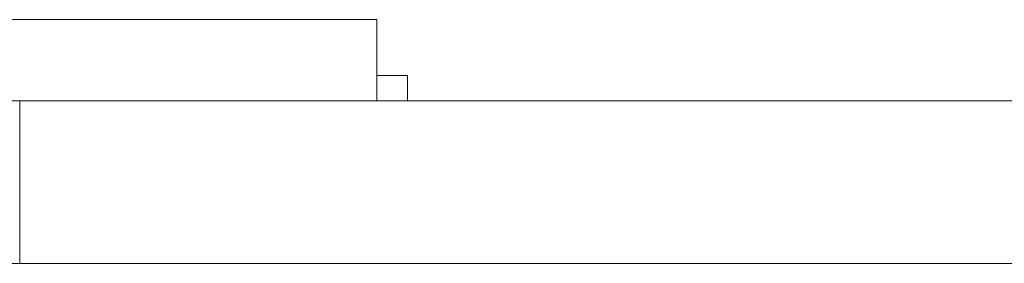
# Model space of a CAD drawing. Header units: inches. Extents: x -36 to 647, y 177 to 609.
# Tile 115 of 256: x 282.18 to 291.86, y 456.47 to 458.87. Entities that reach past the tile are written whole.
import ezdxf

# ---------------------------------------------------------------- set-up
doc = ezdxf.new("R2010")
doc.units = ezdxf.units.IN
doc.header["$MEASUREMENT"] = 0
doc.layers.add('1', color=7, linetype='Continuous')

# ---------------------------------------------------------------- blocks, each defined once
blk = doc.blocks.new('block 2145')
at = {"layer": '1', "color": 155, "lineweight": 18, "true_color": 0x4c7299}
blk.add_lwpolyline([(402.4054, 458.0689), (282.1797, 458.0689)], dxfattribs=at)
blk = doc.blocks.new('block 2148')
at = {"layer": '1', "color": 18, "lineweight": 13, "true_color": 0x4c0000}
blk.add_lwpolyline([(282.1797, 458.0689), (277.6797, 458.0689)], dxfattribs=at)
blk = doc.blocks.new('block 2167')
at = {"layer": '1', "color": 155, "lineweight": 18, "true_color": 0x4c7299}
blk.add_lwpolyline([(280.6927, 458.8689), (285.6927, 458.8689)], dxfattribs=at)
blk = doc.blocks.new('block 2190')
at = {"layer": '1', "color": 155, "lineweight": 18, "true_color": 0x4c7299}
blk.add_lwpolyline([(285.9927, 458.3189), (285.6927, 458.3189)], dxfattribs=at)
blk = doc.blocks.new('block 2263')
at = {"layer": '1', "color": 155, "lineweight": 18, "true_color": 0x4c7299}
blk.add_lwpolyline([(282.1797, 458.0689), (277.6797, 458.0689)], dxfattribs=at)
blk = doc.blocks.new('block 2450')
at = {"layer": '1', "color": 155, "lineweight": 18, "true_color": 0x4c7299}
blk.add_lwpolyline([(285.6927, 458.8689), (285.6927, 458.0689)], dxfattribs=at)
blk = doc.blocks.new('block 2451')
at = {"layer": '1', "color": 155, "lineweight": 18, "true_color": 0x4c7299}
blk.add_lwpolyline([(285.9927, 458.3189), (285.9927, 458.0689)], dxfattribs=at)
blk = doc.blocks.new('block 2576')
at = {"layer": '1', "color": 155, "lineweight": 18, "true_color": 0x4c7299}
blk.add_lwpolyline([(282.1797, 456.4689), (282.1797, 458.0689)], dxfattribs=at)
blk = doc.blocks.new('block 2577')
at = {"layer": '1', "color": 155, "lineweight": 18, "true_color": 0x4c7299}
blk.add_lwpolyline([(402.4054, 456.4689), (282.1797, 456.4689)], dxfattribs=at)
blk = doc.blocks.new('block 2585')
at = {"layer": '1', "color": 155, "lineweight": 18, "true_color": 0x4c7299}
blk.add_lwpolyline([(282.1797, 456.4689), (277.6797, 456.4689)], dxfattribs=at)
blk = doc.blocks.new('block 2731')
at = {"layer": '1', "color": 18, "lineweight": 13, "true_color": 0x4c0000}
blk.add_lwpolyline([(285.7741, 458.0689), (282.7138, 458.0689)], dxfattribs=at)
blk = doc.blocks.new('block 2742')
at = {"layer": '1', "color": 18, "lineweight": 13, "true_color": 0x4c0000}
blk.add_lwpolyline([(402.4054, 458.0689), (282.1797, 458.0689)], dxfattribs=at)
blk = doc.blocks.new('block 2769')
at = {"layer": '1', "color": 18, "lineweight": 13, "true_color": 0x4c0000}
blk.add_lwpolyline([(402.4054, 458.0689), (282.1797, 458.0689)], dxfattribs=at)
blk = doc.blocks.new('block 2771')
at = {"layer": '1', "color": 18, "lineweight": 13, "true_color": 0x4c0000}
blk.add_lwpolyline([(285.7741, 458.0689), (282.7138, 458.0689)], dxfattribs=at)
blk = doc.blocks.new('block 2772')
at = {"layer": '1', "color": 18, "lineweight": 13, "true_color": 0x4c0000}
blk.add_lwpolyline([(282.1797, 458.0689), (277.6797, 458.0689)], dxfattribs=at)
blk = doc.blocks.new('block 2903')
at = {"layer": '1', "color": 18, "lineweight": 13, "true_color": 0x4c0000}
blk.add_lwpolyline([(291.3809, 458.0689), (291.7809, 458.0689)], dxfattribs=at)
blk = doc.blocks.new('block 2927')
at = {"layer": '1', "color": 18, "lineweight": 13, "true_color": 0x4c0000}
blk.add_lwpolyline([(291.3809, 458.0689), (291.7809, 458.0689)], dxfattribs=at)
blk = doc.blocks.new('block 2928')
at = {"layer": '1', "color": 18, "lineweight": 13, "true_color": 0x4c0000}
blk.add_lwpolyline([(285.7741, 458.0689), (282.7138, 458.0689)], dxfattribs=at)
blk = doc.blocks.new('block 2929')
at = {"layer": '1', "color": 18, "lineweight": 13, "true_color": 0x4c0000}
blk.add_lwpolyline([(285.7741, 458.0689), (282.7138, 458.0689)], dxfattribs=at)
blk = doc.blocks.new('block 2944')
at = {"layer": '1', "color": 18, "lineweight": 13, "true_color": 0x4c0000}
blk.add_lwpolyline([(282.1797, 458.0689), (391.0667, 458.0689)], dxfattribs=at)
blk = doc.blocks.new('block 2947')
at = {"layer": '1', "color": 18, "lineweight": 13, "true_color": 0x4c0000}
blk.add_lwpolyline([(282.1797, 458.0689), (391.0667, 458.0689)], dxfattribs=at)
blk = doc.blocks.new('block 7542')
at = {"layer": '1', "color": 18, "lineweight": 13, "true_color": 0x4c0000}
blk.add_open_spline([(277.6797, 458.0689), (277.6797, 458.0689), (202.8704, 458.0689), (202.8704, 458.0689), (202.8704, 458.0689), (165.4658, 458.0689), (165.4658, 458.0689), (165.4658, 458.0689), (160.7902, 458.0689), (160.7902, 458.0689), (160.7902, 458.0689), (158.4524, 458.0689), (158.4524, 458.0689), (158.4524, 458.0689), (157.2662, 458.0689), (157.2662, 458.0689), (157.2662, 458.0689), (153.2884, 458.0689), (153.2884, 458.0689), (153.2884, 458.0689), (152.2514, 458.0689), (152.2514, 458.0689), (152.2514, 458.0689), (149.9136, 458.0689), (149.9136, 458.0689), (149.9136, 458.0689), (131.2113, 458.0689), (131.2113, 458.0689), (131.2113, 458.0689), (56.402, 458.0689), (56.402, 458.0689), (56.402, 458.0689), (37.6997, 458.0689), (37.6997, 458.0689), (37.6997, 458.0689), (28.3485, 458.0689), (28.3485, 458.0689), (28.3485, 458.0689), (23.673, 458.0689), (23.673, 458.0689), (23.673, 458.0689), (21.3896, 458.0689), (21.3896, 458.0689), (21.3896, 458.0689), (20.5239, 458.0689), (20.5239, 458.0689), (20.5239, 458.0689), (5.6337, 458.0689), (5.6337, 458.0689), (5.6337, 458.0689), (4.2572, 458.0689), (4.2572, 458.0689), (4.2572, 458.0689), (1.9195, 458.0689), (1.9195, 458.0689), (1.9195, 458.0689), (-2.7561, 458.0689), (-2.7561, 458.0689), (-2.7561, 458.0689), (-12.1073, 458.0689), (-12.1073, 458.0689), (-12.1073, 458.0689), (-14.3267, 458.0689), (-14.3267, 458.0689), (-14.3267, 458.0689), (-13.5047, 458.0689), (-13.5047, 458.0689), (-13.5047, 458.0689), (-11.167, 458.0689), (-11.167, 458.0689), (-11.167, 458.0689), (-6.4914, 458.0689), (-6.4914, 458.0689), (-6.4914, 458.0689), (2.8598, 458.0689), (2.8598, 458.0689), (2.8598, 458.0689), (9.9828, 458.0689), (9.9828, 458.0689), (9.9828, 458.0689), (11.3987, 458.0689), (11.3987, 458.0689), (11.3987, 458.0689), (13.7365, 458.0689), (13.7365, 458.0689), (13.7365, 458.0689), (18.4121, 458.0689), (18.4121, 458.0689), (18.4121, 458.0689), (37.1144, 458.0689), (37.1144, 458.0689), (37.1144, 458.0689), (111.9237, 458.0689), (111.9237, 458.0689), (111.9237, 458.0689), (130.626, 458.0689), (130.626, 458.0689), (130.626, 458.0689), (139.9772, 458.0689), (139.9772, 458.0689), (139.9772, 458.0689), (143.0499, 458.0689), (143.0499, 458.0689), (143.0499, 458.0689), (145.3437, 458.0689), (145.3437, 458.0689), (145.3437, 458.0689), (146.1784, 458.0689), (146.1784, 458.0689), (146.1784, 458.0689), (183.583, 458.0689), (183.583, 458.0689), (183.583, 458.0689), (258.3923, 458.0689), (258.3923, 458.0689), (258.3923, 458.0689), (289.4917, 458.0689), (289.4917, 458.0689), (289.4917, 458.0689), (326.8964, 458.0689), (326.8964, 458.0689), (326.8964, 458.0689), (364.301, 458.0689), (364.301, 458.0689), (364.301, 458.0689), (383.0033, 458.0689), (383.0033, 458.0689), (383.0033, 458.0689), (387.6789, 458.0689), (387.6789, 458.0689), (387.6789, 458.0689), (390.0167, 458.0689), (390.0167, 458.0689), (390.0167, 458.0689), (391.2325, 458.0689), (391.2325, 458.0689), (391.2325, 458.0689), (395.2018, 458.0689), (395.2018, 458.0689), (395.2018, 458.0689), (396.2149, 458.0689), (396.2149, 458.0689), (396.2149, 458.0689), (398.5527, 458.0689), (398.5527, 458.0689), (398.5527, 458.0689), (473.3619, 458.0689), (473.3619, 458.0689), (473.3619, 458.0689), (510.7666, 458.0689), (510.7666, 458.0689), (510.7666, 458.0689), (520.1177, 458.0689), (520.1177, 458.0689), (520.1177, 458.0689), (524.7933, 458.0689), (524.7933, 458.0689), (524.7933, 458.0689), (527.1311, 458.0689), (527.1311, 458.0689), (527.1311, 458.0689), (527.9528, 458.0689), (527.9528, 458.0689), (527.9528, 458.0689), (535.6701, 458.0689), (535.6701, 458.0689), (535.6701, 458.0689), (545.0212, 458.0689), (545.0212, 458.0689), (545.0212, 458.0689), (545.6185, 458.0689), (545.6185, 458.0689), (545.6185, 458.0689), (536.2673, 458.0689), (536.2673, 458.0689), (536.2673, 458.0689), (531.6311, 458.0689), (531.6311, 458.0689), (531.6311, 458.0689), (530.7777, 458.0689), (530.7777, 458.0689), (530.7777, 458.0689), (528.4683, 458.0689), (528.4683, 458.0689), (528.4683, 458.0689), (525.3906, 458.0689), (525.3906, 458.0689), (525.3906, 458.0689), (520.715, 458.0689), (520.715, 458.0689), (520.715, 458.0689), (519.7844, 458.0689), (519.7844, 458.0689), (519.7844, 458.0689), (517.5884, 458.0689), (517.5884, 458.0689), (517.5884, 458.0689), (514.5138, 458.0689), (514.5138, 458.0689), (514.5138, 458.0689), (495.8115, 458.0689), (495.8115, 458.0689), (495.8115, 458.0689), (421.0023, 458.0689), (421.0023, 458.0689), (421.0023, 458.0689), (411.6511, 458.0689), (411.6511, 458.0689), (411.6511, 458.0689), (406.9755, 458.0689), (406.9755, 458.0689), (406.9755, 458.0689), (406.1388, 458.0689), (406.1388, 458.0689), (406.1388, 458.0689), (403.8462, 458.0689), (403.8462, 458.0689), (403.8462, 458.0689), (400.7729, 458.0689), (400.7729, 458.0689), (400.7729, 458.0689), (396.0974, 458.0689), (396.0974, 458.0689), (396.0974, 458.0689), (386.7462, 458.0689), (386.7462, 458.0689), (386.7462, 458.0689), (349.3416, 458.0689), (349.3416, 458.0689), (349.3416, 458.0689), (311.9369, 458.0689), (311.9369, 458.0689), (311.9369, 458.0689), (293.2346, 458.0689), (293.2346, 458.0689), (293.2346, 458.0689), (283.8835, 458.0689), (283.8835, 458.0689), (283.8835, 458.0689), (280.8066, 458.0689), (280.8066, 458.0689), (280.8066, 458.0689), (278.5024, 458.0689), (278.5024, 458.0689), (278.5024, 458.0689), (277.6797, 458.0689), (277.6797, 458.0689)], degree=3, knots=[0, 0, 0, 0, 1, 1, 1, 2, 2, 2, 3, 3, 3, 4, 4, 4, 5, 5, 5, 6, 6, 6, 7, 7, 7, 8, 8, 8, 9, 9, 9, 10, 10, 10, 11, 11, 11, 12, 12, 12, 13, 13, 13, 14, 14, 14, 15, 15, 15, 16, 16, 16, 17, 17, 17, 18, 18, 18, 19, 19, 19, 20, 20, 20, 21, 21, 21, 22, 22, 22, 23, 23, 23, 24, 24, 24, 25, 25, 25, 26, 26, 26, 27, 27, 27, 28, 28, 28, 29, 29, 29, 30, 30, 30, 31, 31, 31, 32, 32, 32, 33, 33, 33, 34, 34, 34, 35, 35, 35, 36, 36, 36, 37, 37, 37, 38, 38, 38, 39, 39, 39, 40, 40, 40, 41, 41, 41, 42, 42, 42, 43, 43, 43, 44, 44, 44, 45, 45, 45, 46, 46, 46, 47, 47, 47, 48, 48, 48, 49, 49, 49, 50, 50, 50, 51, 51, 51, 52, 52, 52, 53, 53, 53, 54, 54, 54, 55, 55, 55, 56, 56, 56, 57, 57, 57, 58, 58, 58, 59, 59, 59, 60, 60, 60, 61, 61, 61, 62, 62, 62, 63, 63, 63, 64, 64, 64, 65, 65, 65, 66, 66, 66, 67, 67, 67, 68, 68, 68, 69, 69, 69, 70, 70, 70, 71, 71, 71, 72, 72, 72, 73, 73, 73, 74, 74, 74, 75, 75, 75, 76, 76, 76, 77, 77, 77, 78, 78, 78, 79, 79, 79, 80, 80, 80, 81, 81, 81, 82, 82, 82, 82], dxfattribs=at)
blk = doc.blocks.new('block 7585')
at = {"layer": '1', "color": 18, "lineweight": 13, "true_color": 0x4c0000}
blk.add_open_spline([(286.0741, 458.0689), (285.8973, 458.0689), (285.7206, 458.0689), (285.5439, 458.0689), (285.5081, 458.0689), (285.4724, 458.0689), (285.4367, 458.0689), (284.529, 458.0689), (283.6214, 458.0689), (282.7138, 458.0689), (282.6172, 458.0689), (282.5206, 458.0689), (282.4241, 458.0689), (282.5206, 458.0689), (282.6172, 458.0689), (282.7138, 458.0689), (283.6214, 458.0689), (284.529, 458.0689), (285.4367, 458.0689), (285.4724, 458.0689), (285.5081, 458.0689), (285.5439, 458.0689), (285.7206, 458.0689), (285.8973, 458.0689), (286.0741, 458.0689), (285.8741, 458.0689), (285.6741, 458.0689), (285.4741, 458.0689), (285.6741, 458.0689), (285.8741, 458.0689), (286.0741, 458.0689)], degree=3, knots=[0, 0, 0, 0, 1, 1, 1, 2, 2, 2, 3, 3, 3, 4, 4, 4, 5, 5, 5, 6, 6, 6, 7, 7, 7, 8, 8, 8, 9, 9, 9, 10, 10, 10, 10], dxfattribs=at)
blk = doc.blocks.new('block 7704')
at = {"layer": '1', "color": 18, "lineweight": 13, "true_color": 0x4c0000}
blk.add_open_spline([(286.0741, 458.0689), (285.8973, 458.0689), (285.7206, 458.0689), (285.5439, 458.0689), (285.5081, 458.0689), (285.4724, 458.0689), (285.4367, 458.0689), (284.529, 458.0689), (283.6214, 458.0689), (282.7138, 458.0689), (282.6172, 458.0689), (282.5206, 458.0689), (282.4241, 458.0689), (282.5206, 458.0689), (282.6172, 458.0689), (282.7138, 458.0689), (283.6214, 458.0689), (284.529, 458.0689), (285.4367, 458.0689), (285.4724, 458.0689), (285.5081, 458.0689), (285.5439, 458.0689), (285.7206, 458.0689), (285.8973, 458.0689), (286.0741, 458.0689), (285.8741, 458.0689), (285.6741, 458.0689), (285.4741, 458.0689), (285.6741, 458.0689), (285.8741, 458.0689), (286.0741, 458.0689)], degree=3, knots=[0, 0, 0, 0, 1, 1, 1, 2, 2, 2, 3, 3, 3, 4, 4, 4, 5, 5, 5, 6, 6, 6, 7, 7, 7, 8, 8, 8, 9, 9, 9, 10, 10, 10, 10], dxfattribs=at)
blk = doc.blocks.new('block 7720')
at = {"layer": '1', "color": 18, "lineweight": 13, "true_color": 0x4c0000}
blk.add_open_spline([(286.0741, 458.0689), (285.8973, 458.0689), (285.7206, 458.0689), (285.5439, 458.0689), (285.5081, 458.0689), (285.4724, 458.0689), (285.4367, 458.0689), (284.529, 458.0689), (283.6214, 458.0689), (282.7138, 458.0689), (282.6172, 458.0689), (282.5206, 458.0689), (282.4241, 458.0689), (282.5206, 458.0689), (282.6172, 458.0689), (282.7138, 458.0689), (283.6214, 458.0689), (284.529, 458.0689), (285.4367, 458.0689), (285.4724, 458.0689), (285.5081, 458.0689), (285.5439, 458.0689), (285.7206, 458.0689), (285.8973, 458.0689), (286.0741, 458.0689), (285.8741, 458.0689), (285.6741, 458.0689), (285.4741, 458.0689), (285.6741, 458.0689), (285.8741, 458.0689), (286.0741, 458.0689)], degree=3, knots=[0, 0, 0, 0, 1, 1, 1, 2, 2, 2, 3, 3, 3, 4, 4, 4, 5, 5, 5, 6, 6, 6, 7, 7, 7, 8, 8, 8, 9, 9, 9, 10, 10, 10, 10], dxfattribs=at)
blk = doc.blocks.new('block 7850')
at = {"layer": '1', "color": 18, "lineweight": 13, "true_color": 0x4c0000}
blk.add_open_spline([(286.0741, 458.0689), (285.8973, 458.0689), (285.7206, 458.0689), (285.5439, 458.0689), (285.5081, 458.0689), (285.4724, 458.0689), (285.4367, 458.0689), (284.529, 458.0689), (283.6214, 458.0689), (282.7138, 458.0689), (282.6172, 458.0689), (282.5206, 458.0689), (282.4241, 458.0689), (282.5206, 458.0689), (282.6172, 458.0689), (282.7138, 458.0689), (283.6214, 458.0689), (284.529, 458.0689), (285.4367, 458.0689), (285.4724, 458.0689), (285.5081, 458.0689), (285.5439, 458.0689), (285.7206, 458.0689), (285.8973, 458.0689), (286.0741, 458.0689), (285.8741, 458.0689), (285.6741, 458.0689), (285.4741, 458.0689), (285.6741, 458.0689), (285.8741, 458.0689), (286.0741, 458.0689)], degree=3, knots=[0, 0, 0, 0, 1, 1, 1, 2, 2, 2, 3, 3, 3, 4, 4, 4, 5, 5, 5, 6, 6, 6, 7, 7, 7, 8, 8, 8, 9, 9, 9, 10, 10, 10, 10], dxfattribs=at)
blk = doc.blocks.new('block 7926')
at = {"layer": '1', "color": 18, "lineweight": 13, "true_color": 0x4c0000}
blk.add_open_spline([(277.6797, 458.0689), (277.6797, 458.0689), (202.8704, 458.0689), (202.8704, 458.0689), (202.8704, 458.0689), (165.4658, 458.0689), (165.4658, 458.0689), (165.4658, 458.0689), (160.7902, 458.0689), (160.7902, 458.0689), (160.7902, 458.0689), (158.4524, 458.0689), (158.4524, 458.0689), (158.4524, 458.0689), (157.2662, 458.0689), (157.2662, 458.0689), (157.2662, 458.0689), (153.2884, 458.0689), (153.2884, 458.0689), (153.2884, 458.0689), (152.2514, 458.0689), (152.2514, 458.0689), (152.2514, 458.0689), (149.9136, 458.0689), (149.9136, 458.0689), (149.9136, 458.0689), (131.2113, 458.0689), (131.2113, 458.0689), (131.2113, 458.0689), (56.402, 458.0689), (56.402, 458.0689), (56.402, 458.0689), (37.6997, 458.0689), (37.6997, 458.0689), (37.6997, 458.0689), (28.3485, 458.0689), (28.3485, 458.0689), (28.3485, 458.0689), (23.673, 458.0689), (23.673, 458.0689), (23.673, 458.0689), (21.3896, 458.0689), (21.3896, 458.0689), (21.3896, 458.0689), (20.5239, 458.0689), (20.5239, 458.0689), (20.5239, 458.0689), (5.6337, 458.0689), (5.6337, 458.0689), (5.6337, 458.0689), (4.2572, 458.0689), (4.2572, 458.0689), (4.2572, 458.0689), (1.9195, 458.0689), (1.9195, 458.0689), (1.9195, 458.0689), (-2.7561, 458.0689), (-2.7561, 458.0689), (-2.7561, 458.0689), (-12.1073, 458.0689), (-12.1073, 458.0689), (-12.1073, 458.0689), (-14.3267, 458.0689), (-14.3267, 458.0689), (-14.3267, 458.0689), (-13.5047, 458.0689), (-13.5047, 458.0689), (-13.5047, 458.0689), (-11.167, 458.0689), (-11.167, 458.0689), (-11.167, 458.0689), (-6.4914, 458.0689), (-6.4914, 458.0689), (-6.4914, 458.0689), (2.8598, 458.0689), (2.8598, 458.0689), (2.8598, 458.0689), (9.9828, 458.0689), (9.9828, 458.0689), (9.9828, 458.0689), (11.3987, 458.0689), (11.3987, 458.0689), (11.3987, 458.0689), (13.7365, 458.0689), (13.7365, 458.0689), (13.7365, 458.0689), (18.4121, 458.0689), (18.4121, 458.0689), (18.4121, 458.0689), (37.1144, 458.0689), (37.1144, 458.0689), (37.1144, 458.0689), (111.9237, 458.0689), (111.9237, 458.0689), (111.9237, 458.0689), (130.626, 458.0689), (130.626, 458.0689), (130.626, 458.0689), (139.9772, 458.0689), (139.9772, 458.0689), (139.9772, 458.0689), (143.0499, 458.0689), (143.0499, 458.0689), (143.0499, 458.0689), (145.3437, 458.0689), (145.3437, 458.0689), (145.3437, 458.0689), (146.1784, 458.0689), (146.1784, 458.0689), (146.1784, 458.0689), (183.583, 458.0689), (183.583, 458.0689), (183.583, 458.0689), (258.3923, 458.0689), (258.3923, 458.0689), (258.3923, 458.0689), (289.4917, 458.0689), (289.4917, 458.0689), (289.4917, 458.0689), (326.8964, 458.0689), (326.8964, 458.0689), (326.8964, 458.0689), (364.301, 458.0689), (364.301, 458.0689), (364.301, 458.0689), (383.0033, 458.0689), (383.0033, 458.0689), (383.0033, 458.0689), (387.6789, 458.0689), (387.6789, 458.0689), (387.6789, 458.0689), (390.0167, 458.0689), (390.0167, 458.0689), (390.0167, 458.0689), (391.2325, 458.0689), (391.2325, 458.0689), (391.2325, 458.0689), (395.2018, 458.0689), (395.2018, 458.0689), (395.2018, 458.0689), (396.2149, 458.0689), (396.2149, 458.0689), (396.2149, 458.0689), (398.5527, 458.0689), (398.5527, 458.0689), (398.5527, 458.0689), (473.3619, 458.0689), (473.3619, 458.0689), (473.3619, 458.0689), (510.7666, 458.0689), (510.7666, 458.0689), (510.7666, 458.0689), (520.1177, 458.0689), (520.1177, 458.0689), (520.1177, 458.0689), (524.7933, 458.0689), (524.7933, 458.0689), (524.7933, 458.0689), (527.1311, 458.0689), (527.1311, 458.0689), (527.1311, 458.0689), (527.9528, 458.0689), (527.9528, 458.0689), (527.9528, 458.0689), (535.6701, 458.0689), (535.6701, 458.0689), (535.6701, 458.0689), (545.0212, 458.0689), (545.0212, 458.0689), (545.0212, 458.0689), (545.6185, 458.0689), (545.6185, 458.0689), (545.6185, 458.0689), (536.2673, 458.0689), (536.2673, 458.0689), (536.2673, 458.0689), (531.6311, 458.0689), (531.6311, 458.0689), (531.6311, 458.0689), (530.7777, 458.0689), (530.7777, 458.0689), (530.7777, 458.0689), (528.4683, 458.0689), (528.4683, 458.0689), (528.4683, 458.0689), (525.3906, 458.0689), (525.3906, 458.0689), (525.3906, 458.0689), (520.715, 458.0689), (520.715, 458.0689), (520.715, 458.0689), (519.7844, 458.0689), (519.7844, 458.0689), (519.7844, 458.0689), (517.5884, 458.0689), (517.5884, 458.0689), (517.5884, 458.0689), (514.5138, 458.0689), (514.5138, 458.0689), (514.5138, 458.0689), (495.8115, 458.0689), (495.8115, 458.0689), (495.8115, 458.0689), (421.0023, 458.0689), (421.0023, 458.0689), (421.0023, 458.0689), (411.6511, 458.0689), (411.6511, 458.0689), (411.6511, 458.0689), (406.9755, 458.0689), (406.9755, 458.0689), (406.9755, 458.0689), (406.1388, 458.0689), (406.1388, 458.0689), (406.1388, 458.0689), (403.8462, 458.0689), (403.8462, 458.0689), (403.8462, 458.0689), (400.7729, 458.0689), (400.7729, 458.0689), (400.7729, 458.0689), (396.0974, 458.0689), (396.0974, 458.0689), (396.0974, 458.0689), (386.7462, 458.0689), (386.7462, 458.0689), (386.7462, 458.0689), (349.3416, 458.0689), (349.3416, 458.0689), (349.3416, 458.0689), (311.9369, 458.0689), (311.9369, 458.0689), (311.9369, 458.0689), (293.2346, 458.0689), (293.2346, 458.0689), (293.2346, 458.0689), (283.8835, 458.0689), (283.8835, 458.0689), (283.8835, 458.0689), (280.8066, 458.0689), (280.8066, 458.0689), (280.8066, 458.0689), (278.5024, 458.0689), (278.5024, 458.0689), (278.5024, 458.0689), (277.6797, 458.0689), (277.6797, 458.0689)], degree=3, knots=[0, 0, 0, 0, 1, 1, 1, 2, 2, 2, 3, 3, 3, 4, 4, 4, 5, 5, 5, 6, 6, 6, 7, 7, 7, 8, 8, 8, 9, 9, 9, 10, 10, 10, 11, 11, 11, 12, 12, 12, 13, 13, 13, 14, 14, 14, 15, 15, 15, 16, 16, 16, 17, 17, 17, 18, 18, 18, 19, 19, 19, 20, 20, 20, 21, 21, 21, 22, 22, 22, 23, 23, 23, 24, 24, 24, 25, 25, 25, 26, 26, 26, 27, 27, 27, 28, 28, 28, 29, 29, 29, 30, 30, 30, 31, 31, 31, 32, 32, 32, 33, 33, 33, 34, 34, 34, 35, 35, 35, 36, 36, 36, 37, 37, 37, 38, 38, 38, 39, 39, 39, 40, 40, 40, 41, 41, 41, 42, 42, 42, 43, 43, 43, 44, 44, 44, 45, 45, 45, 46, 46, 46, 47, 47, 47, 48, 48, 48, 49, 49, 49, 50, 50, 50, 51, 51, 51, 52, 52, 52, 53, 53, 53, 54, 54, 54, 55, 55, 55, 56, 56, 56, 57, 57, 57, 58, 58, 58, 59, 59, 59, 60, 60, 60, 61, 61, 61, 62, 62, 62, 63, 63, 63, 64, 64, 64, 65, 65, 65, 66, 66, 66, 67, 67, 67, 68, 68, 68, 69, 69, 69, 70, 70, 70, 71, 71, 71, 72, 72, 72, 73, 73, 73, 74, 74, 74, 75, 75, 75, 76, 76, 76, 77, 77, 77, 78, 78, 78, 79, 79, 79, 80, 80, 80, 81, 81, 81, 82, 82, 82, 82], dxfattribs=at)
blk = doc.blocks.new('block 8175')
at = {"layer": '1', "color": 18, "lineweight": 13, "true_color": 0x4c0000}
blk.add_open_spline([(287.324, 458.0689), (287.3286, 458.0689), (287.3344, 458.0689), (287.3344, 458.0689), (287.3344, 458.0689), (287.3427, 458.0689), (287.3427, 458.0689), (287.3427, 458.0689), (287.3534, 458.0689), (287.3534, 458.0689), (287.3534, 458.0689), (287.3663, 458.0689), (287.3663, 458.0689), (287.3663, 458.0689), (287.3813, 458.0689), (287.3813, 458.0689), (287.3813, 458.0689), (287.398, 458.0689), (287.398, 458.0689), (287.398, 458.0689), (287.4163, 458.0689), (287.4163, 458.0689), (287.4163, 458.0689), (287.4356, 458.0689), (287.4356, 458.0689), (287.4356, 458.0689), (287.4559, 458.0689), (287.4559, 458.0689), (287.4559, 458.0689), (287.4775, 458.0689), (287.4775, 458.0689), (287.4775, 458.0689), (287.5004, 458.0689), (287.5004, 458.0689), (287.5004, 458.0689), (287.5243, 458.0689), (287.5243, 458.0689), (287.5243, 458.0689), (287.5741, 458.0689), (287.5741, 458.0689), (287.5741, 458.0689), (287.6238, 458.0689), (287.6238, 458.0689), (287.6238, 458.0689), (287.6478, 458.0689), (287.6478, 458.0689), (287.6478, 458.0689), (287.6707, 458.0689), (287.6707, 458.0689), (287.6707, 458.0689), (287.6923, 458.0689), (287.6923, 458.0689), (287.6923, 458.0689), (287.7125, 458.0689), (287.7125, 458.0689), (287.7125, 458.0689), (287.7319, 458.0689), (287.7319, 458.0689), (287.7319, 458.0689), (287.7501, 458.0689), (287.7501, 458.0689), (287.7501, 458.0689), (287.7669, 458.0689), (287.7669, 458.0689), (287.7669, 458.0689), (287.7818, 458.0689), (287.7818, 458.0689), (287.7818, 458.0689), (287.7947, 458.0689), (287.7947, 458.0689), (287.7947, 458.0689), (287.8054, 458.0689), (287.8054, 458.0689), (287.8054, 458.0689), (287.8137, 458.0689), (287.8137, 458.0689), (287.8137, 458.0689), (287.8196, 458.0689), (287.8196, 458.0689), (287.8196, 458.0689), (287.8137, 458.0689), (287.8137, 458.0689), (287.8137, 458.0689), (287.8054, 458.0689), (287.8054, 458.0689), (287.8054, 458.0689), (287.7947, 458.0689), (287.7947, 458.0689), (287.7947, 458.0689), (287.7818, 458.0689), (287.7818, 458.0689), (287.7818, 458.0689), (287.7669, 458.0689), (287.7669, 458.0689), (287.7669, 458.0689), (287.7501, 458.0689), (287.7501, 458.0689), (287.7501, 458.0689), (287.7319, 458.0689), (287.7319, 458.0689), (287.7319, 458.0689), (287.7125, 458.0689), (287.7125, 458.0689), (287.7125, 458.0689), (287.6923, 458.0689), (287.6923, 458.0689), (287.6923, 458.0689), (287.6707, 458.0689), (287.6707, 458.0689), (287.6707, 458.0689), (287.6478, 458.0689), (287.6478, 458.0689), (287.6478, 458.0689), (287.6238, 458.0689), (287.6238, 458.0689), (287.6238, 458.0689), (287.5741, 458.0689), (287.5741, 458.0689), (287.5741, 458.0689), (287.5243, 458.0689), (287.5243, 458.0689), (287.5243, 458.0689), (287.5004, 458.0689), (287.5004, 458.0689), (287.5004, 458.0689), (287.4775, 458.0689), (287.4775, 458.0689), (287.4775, 458.0689), (287.4559, 458.0689), (287.4559, 458.0689), (287.4559, 458.0689), (287.4356, 458.0689), (287.4356, 458.0689), (287.4356, 458.0689), (287.4163, 458.0689), (287.4163, 458.0689), (287.4163, 458.0689), (287.398, 458.0689), (287.398, 458.0689), (287.398, 458.0689), (287.3813, 458.0689), (287.3813, 458.0689), (287.3813, 458.0689), (287.3663, 458.0689), (287.3663, 458.0689), (287.3663, 458.0689), (287.3534, 458.0689), (287.3534, 458.0689), (287.3534, 458.0689), (287.3427, 458.0689), (287.3427, 458.0689), (287.3427, 458.0689), (287.3344, 458.0689), (287.3344, 458.0689), (287.3344, 458.0689), (287.3286, 458.0689), (287.3286, 458.0689)], degree=3, knots=[0, 0, 0, 0, 1, 1, 1, 2, 2, 2, 3, 3, 3, 4, 4, 4, 5, 5, 5, 6, 6, 6, 7, 7, 7, 8, 8, 8, 9, 9, 9, 10, 10, 10, 11, 11, 11, 12, 12, 12, 13, 13, 13, 14, 14, 14, 15, 15, 15, 16, 16, 16, 17, 17, 17, 18, 18, 18, 19, 19, 19, 20, 20, 20, 21, 21, 21, 22, 22, 22, 23, 23, 23, 24, 24, 24, 25, 25, 25, 26, 26, 26, 27, 27, 27, 28, 28, 28, 29, 29, 29, 30, 30, 30, 31, 31, 31, 32, 32, 32, 33, 33, 33, 34, 34, 34, 35, 35, 35, 36, 36, 36, 37, 37, 37, 38, 38, 38, 39, 39, 39, 40, 40, 40, 41, 41, 41, 42, 42, 42, 43, 43, 43, 44, 44, 44, 45, 45, 45, 46, 46, 46, 47, 47, 47, 48, 48, 48, 49, 49, 49, 50, 50, 50, 51, 51, 51, 52, 52, 52, 52], dxfattribs=at)
blk = doc.blocks.new('block 8180')
at = {"layer": '1', "color": 18, "lineweight": 13, "true_color": 0x4c0000}
blk.add_open_spline([(290.1907, 458.0689), (290.1953, 458.0689), (290.2011, 458.0689), (290.2011, 458.0689), (290.2011, 458.0689), (290.2094, 458.0689), (290.2094, 458.0689), (290.2094, 458.0689), (290.2201, 458.0689), (290.2201, 458.0689), (290.2201, 458.0689), (290.233, 458.0689), (290.233, 458.0689), (290.233, 458.0689), (290.248, 458.0689), (290.248, 458.0689), (290.248, 458.0689), (290.2647, 458.0689), (290.2647, 458.0689), (290.2647, 458.0689), (290.283, 458.0689), (290.283, 458.0689), (290.283, 458.0689), (290.3023, 458.0689), (290.3023, 458.0689), (290.3023, 458.0689), (290.3226, 458.0689), (290.3226, 458.0689), (290.3226, 458.0689), (290.3442, 458.0689), (290.3442, 458.0689), (290.3442, 458.0689), (290.3671, 458.0689), (290.3671, 458.0689), (290.3671, 458.0689), (290.391, 458.0689), (290.391, 458.0689), (290.391, 458.0689), (290.4408, 458.0689), (290.4408, 458.0689), (290.4408, 458.0689), (290.4905, 458.0689), (290.4905, 458.0689), (290.4905, 458.0689), (290.5145, 458.0689), (290.5145, 458.0689), (290.5145, 458.0689), (290.5374, 458.0689), (290.5374, 458.0689), (290.5374, 458.0689), (290.559, 458.0689), (290.559, 458.0689), (290.559, 458.0689), (290.5792, 458.0689), (290.5792, 458.0689), (290.5792, 458.0689), (290.5986, 458.0689), (290.5986, 458.0689), (290.5986, 458.0689), (290.6168, 458.0689), (290.6168, 458.0689), (290.6168, 458.0689), (290.6336, 458.0689), (290.6336, 458.0689), (290.6336, 458.0689), (290.6485, 458.0689), (290.6485, 458.0689), (290.6485, 458.0689), (290.6614, 458.0689), (290.6614, 458.0689), (290.6614, 458.0689), (290.6721, 458.0689), (290.6721, 458.0689), (290.6721, 458.0689), (290.6804, 458.0689), (290.6804, 458.0689), (290.6804, 458.0689), (290.6863, 458.0689), (290.6863, 458.0689), (290.6863, 458.0689), (290.6804, 458.0689), (290.6804, 458.0689), (290.6804, 458.0689), (290.6721, 458.0689), (290.6721, 458.0689), (290.6721, 458.0689), (290.6614, 458.0689), (290.6614, 458.0689), (290.6614, 458.0689), (290.6485, 458.0689), (290.6485, 458.0689), (290.6485, 458.0689), (290.6336, 458.0689), (290.6336, 458.0689), (290.6336, 458.0689), (290.6168, 458.0689), (290.6168, 458.0689), (290.6168, 458.0689), (290.5986, 458.0689), (290.5986, 458.0689), (290.5986, 458.0689), (290.5792, 458.0689), (290.5792, 458.0689), (290.5792, 458.0689), (290.559, 458.0689), (290.559, 458.0689), (290.559, 458.0689), (290.5374, 458.0689), (290.5374, 458.0689), (290.5374, 458.0689), (290.5145, 458.0689), (290.5145, 458.0689), (290.5145, 458.0689), (290.4905, 458.0689), (290.4905, 458.0689), (290.4905, 458.0689), (290.4408, 458.0689), (290.4408, 458.0689), (290.4408, 458.0689), (290.391, 458.0689), (290.391, 458.0689), (290.391, 458.0689), (290.3671, 458.0689), (290.3671, 458.0689), (290.3671, 458.0689), (290.3442, 458.0689), (290.3442, 458.0689), (290.3442, 458.0689), (290.3226, 458.0689), (290.3226, 458.0689), (290.3226, 458.0689), (290.3023, 458.0689), (290.3023, 458.0689), (290.3023, 458.0689), (290.283, 458.0689), (290.283, 458.0689), (290.283, 458.0689), (290.2647, 458.0689), (290.2647, 458.0689), (290.2647, 458.0689), (290.248, 458.0689), (290.248, 458.0689), (290.248, 458.0689), (290.233, 458.0689), (290.233, 458.0689), (290.233, 458.0689), (290.2201, 458.0689), (290.2201, 458.0689), (290.2201, 458.0689), (290.2094, 458.0689), (290.2094, 458.0689), (290.2094, 458.0689), (290.2011, 458.0689), (290.2011, 458.0689), (290.2011, 458.0689), (290.1953, 458.0689), (290.1953, 458.0689)], degree=3, knots=[0, 0, 0, 0, 1, 1, 1, 2, 2, 2, 3, 3, 3, 4, 4, 4, 5, 5, 5, 6, 6, 6, 7, 7, 7, 8, 8, 8, 9, 9, 9, 10, 10, 10, 11, 11, 11, 12, 12, 12, 13, 13, 13, 14, 14, 14, 15, 15, 15, 16, 16, 16, 17, 17, 17, 18, 18, 18, 19, 19, 19, 20, 20, 20, 21, 21, 21, 22, 22, 22, 23, 23, 23, 24, 24, 24, 25, 25, 25, 26, 26, 26, 27, 27, 27, 28, 28, 28, 29, 29, 29, 30, 30, 30, 31, 31, 31, 32, 32, 32, 33, 33, 33, 34, 34, 34, 35, 35, 35, 36, 36, 36, 37, 37, 37, 38, 38, 38, 39, 39, 39, 40, 40, 40, 41, 41, 41, 42, 42, 42, 43, 43, 43, 44, 44, 44, 45, 45, 45, 46, 46, 46, 47, 47, 47, 48, 48, 48, 49, 49, 49, 50, 50, 50, 51, 51, 51, 52, 52, 52, 52], dxfattribs=at)
blk = doc.blocks.new('block 8189')
at = {"layer": '1', "color": 18, "lineweight": 13, "true_color": 0x4c0000}
blk.add_open_spline([(287.324, 458.0689), (287.3286, 458.0689), (287.3344, 458.0689), (287.3344, 458.0689), (287.3344, 458.0689), (287.3427, 458.0689), (287.3427, 458.0689), (287.3427, 458.0689), (287.3534, 458.0689), (287.3534, 458.0689), (287.3534, 458.0689), (287.3663, 458.0689), (287.3663, 458.0689), (287.3663, 458.0689), (287.3813, 458.0689), (287.3813, 458.0689), (287.3813, 458.0689), (287.398, 458.0689), (287.398, 458.0689), (287.398, 458.0689), (287.4163, 458.0689), (287.4163, 458.0689), (287.4163, 458.0689), (287.4356, 458.0689), (287.4356, 458.0689), (287.4356, 458.0689), (287.4559, 458.0689), (287.4559, 458.0689), (287.4559, 458.0689), (287.4775, 458.0689), (287.4775, 458.0689), (287.4775, 458.0689), (287.5004, 458.0689), (287.5004, 458.0689), (287.5004, 458.0689), (287.5243, 458.0689), (287.5243, 458.0689), (287.5243, 458.0689), (287.5741, 458.0689), (287.5741, 458.0689), (287.5741, 458.0689), (287.6238, 458.0689), (287.6238, 458.0689), (287.6238, 458.0689), (287.6478, 458.0689), (287.6478, 458.0689), (287.6478, 458.0689), (287.6707, 458.0689), (287.6707, 458.0689), (287.6707, 458.0689), (287.6923, 458.0689), (287.6923, 458.0689), (287.6923, 458.0689), (287.7125, 458.0689), (287.7125, 458.0689), (287.7125, 458.0689), (287.7319, 458.0689), (287.7319, 458.0689), (287.7319, 458.0689), (287.7501, 458.0689), (287.7501, 458.0689), (287.7501, 458.0689), (287.7669, 458.0689), (287.7669, 458.0689), (287.7669, 458.0689), (287.7818, 458.0689), (287.7818, 458.0689), (287.7818, 458.0689), (287.7947, 458.0689), (287.7947, 458.0689), (287.7947, 458.0689), (287.8054, 458.0689), (287.8054, 458.0689), (287.8054, 458.0689), (287.8137, 458.0689), (287.8137, 458.0689), (287.8137, 458.0689), (287.8196, 458.0689), (287.8196, 458.0689), (287.8196, 458.0689), (287.8137, 458.0689), (287.8137, 458.0689), (287.8137, 458.0689), (287.8054, 458.0689), (287.8054, 458.0689), (287.8054, 458.0689), (287.7947, 458.0689), (287.7947, 458.0689), (287.7947, 458.0689), (287.7818, 458.0689), (287.7818, 458.0689), (287.7818, 458.0689), (287.7669, 458.0689), (287.7669, 458.0689), (287.7669, 458.0689), (287.7501, 458.0689), (287.7501, 458.0689), (287.7501, 458.0689), (287.7319, 458.0689), (287.7319, 458.0689), (287.7319, 458.0689), (287.7125, 458.0689), (287.7125, 458.0689), (287.7125, 458.0689), (287.6923, 458.0689), (287.6923, 458.0689), (287.6923, 458.0689), (287.6707, 458.0689), (287.6707, 458.0689), (287.6707, 458.0689), (287.6478, 458.0689), (287.6478, 458.0689), (287.6478, 458.0689), (287.6238, 458.0689), (287.6238, 458.0689), (287.6238, 458.0689), (287.5741, 458.0689), (287.5741, 458.0689), (287.5741, 458.0689), (287.5243, 458.0689), (287.5243, 458.0689), (287.5243, 458.0689), (287.5004, 458.0689), (287.5004, 458.0689), (287.5004, 458.0689), (287.4775, 458.0689), (287.4775, 458.0689), (287.4775, 458.0689), (287.4559, 458.0689), (287.4559, 458.0689), (287.4559, 458.0689), (287.4356, 458.0689), (287.4356, 458.0689), (287.4356, 458.0689), (287.4163, 458.0689), (287.4163, 458.0689), (287.4163, 458.0689), (287.398, 458.0689), (287.398, 458.0689), (287.398, 458.0689), (287.3813, 458.0689), (287.3813, 458.0689), (287.3813, 458.0689), (287.3663, 458.0689), (287.3663, 458.0689), (287.3663, 458.0689), (287.3534, 458.0689), (287.3534, 458.0689), (287.3534, 458.0689), (287.3427, 458.0689), (287.3427, 458.0689), (287.3427, 458.0689), (287.3344, 458.0689), (287.3344, 458.0689), (287.3344, 458.0689), (287.3286, 458.0689), (287.3286, 458.0689)], degree=3, knots=[0, 0, 0, 0, 1, 1, 1, 2, 2, 2, 3, 3, 3, 4, 4, 4, 5, 5, 5, 6, 6, 6, 7, 7, 7, 8, 8, 8, 9, 9, 9, 10, 10, 10, 11, 11, 11, 12, 12, 12, 13, 13, 13, 14, 14, 14, 15, 15, 15, 16, 16, 16, 17, 17, 17, 18, 18, 18, 19, 19, 19, 20, 20, 20, 21, 21, 21, 22, 22, 22, 23, 23, 23, 24, 24, 24, 25, 25, 25, 26, 26, 26, 27, 27, 27, 28, 28, 28, 29, 29, 29, 30, 30, 30, 31, 31, 31, 32, 32, 32, 33, 33, 33, 34, 34, 34, 35, 35, 35, 36, 36, 36, 37, 37, 37, 38, 38, 38, 39, 39, 39, 40, 40, 40, 41, 41, 41, 42, 42, 42, 43, 43, 43, 44, 44, 44, 45, 45, 45, 46, 46, 46, 47, 47, 47, 48, 48, 48, 49, 49, 49, 50, 50, 50, 51, 51, 51, 52, 52, 52, 52], dxfattribs=at)
blk = doc.blocks.new('block 8191')
at = {"layer": '1', "color": 18, "lineweight": 13, "true_color": 0x4c0000}
blk.add_open_spline([(290.1907, 458.0689), (290.1953, 458.0689), (290.2011, 458.0689), (290.2011, 458.0689), (290.2011, 458.0689), (290.2094, 458.0689), (290.2094, 458.0689), (290.2094, 458.0689), (290.2201, 458.0689), (290.2201, 458.0689), (290.2201, 458.0689), (290.233, 458.0689), (290.233, 458.0689), (290.233, 458.0689), (290.248, 458.0689), (290.248, 458.0689), (290.248, 458.0689), (290.2647, 458.0689), (290.2647, 458.0689), (290.2647, 458.0689), (290.283, 458.0689), (290.283, 458.0689), (290.283, 458.0689), (290.3023, 458.0689), (290.3023, 458.0689), (290.3023, 458.0689), (290.3226, 458.0689), (290.3226, 458.0689), (290.3226, 458.0689), (290.3442, 458.0689), (290.3442, 458.0689), (290.3442, 458.0689), (290.3671, 458.0689), (290.3671, 458.0689), (290.3671, 458.0689), (290.391, 458.0689), (290.391, 458.0689), (290.391, 458.0689), (290.4408, 458.0689), (290.4408, 458.0689), (290.4408, 458.0689), (290.4905, 458.0689), (290.4905, 458.0689), (290.4905, 458.0689), (290.5145, 458.0689), (290.5145, 458.0689), (290.5145, 458.0689), (290.5374, 458.0689), (290.5374, 458.0689), (290.5374, 458.0689), (290.559, 458.0689), (290.559, 458.0689), (290.559, 458.0689), (290.5792, 458.0689), (290.5792, 458.0689), (290.5792, 458.0689), (290.5986, 458.0689), (290.5986, 458.0689), (290.5986, 458.0689), (290.6168, 458.0689), (290.6168, 458.0689), (290.6168, 458.0689), (290.6336, 458.0689), (290.6336, 458.0689), (290.6336, 458.0689), (290.6485, 458.0689), (290.6485, 458.0689), (290.6485, 458.0689), (290.6614, 458.0689), (290.6614, 458.0689), (290.6614, 458.0689), (290.6721, 458.0689), (290.6721, 458.0689), (290.6721, 458.0689), (290.6804, 458.0689), (290.6804, 458.0689), (290.6804, 458.0689), (290.6863, 458.0689), (290.6863, 458.0689), (290.6863, 458.0689), (290.6804, 458.0689), (290.6804, 458.0689), (290.6804, 458.0689), (290.6721, 458.0689), (290.6721, 458.0689), (290.6721, 458.0689), (290.6614, 458.0689), (290.6614, 458.0689), (290.6614, 458.0689), (290.6485, 458.0689), (290.6485, 458.0689), (290.6485, 458.0689), (290.6336, 458.0689), (290.6336, 458.0689), (290.6336, 458.0689), (290.6168, 458.0689), (290.6168, 458.0689), (290.6168, 458.0689), (290.5986, 458.0689), (290.5986, 458.0689), (290.5986, 458.0689), (290.5792, 458.0689), (290.5792, 458.0689), (290.5792, 458.0689), (290.559, 458.0689), (290.559, 458.0689), (290.559, 458.0689), (290.5374, 458.0689), (290.5374, 458.0689), (290.5374, 458.0689), (290.5145, 458.0689), (290.5145, 458.0689), (290.5145, 458.0689), (290.4905, 458.0689), (290.4905, 458.0689), (290.4905, 458.0689), (290.4408, 458.0689), (290.4408, 458.0689), (290.4408, 458.0689), (290.391, 458.0689), (290.391, 458.0689), (290.391, 458.0689), (290.3671, 458.0689), (290.3671, 458.0689), (290.3671, 458.0689), (290.3442, 458.0689), (290.3442, 458.0689), (290.3442, 458.0689), (290.3226, 458.0689), (290.3226, 458.0689), (290.3226, 458.0689), (290.3023, 458.0689), (290.3023, 458.0689), (290.3023, 458.0689), (290.283, 458.0689), (290.283, 458.0689), (290.283, 458.0689), (290.2647, 458.0689), (290.2647, 458.0689), (290.2647, 458.0689), (290.248, 458.0689), (290.248, 458.0689), (290.248, 458.0689), (290.233, 458.0689), (290.233, 458.0689), (290.233, 458.0689), (290.2201, 458.0689), (290.2201, 458.0689), (290.2201, 458.0689), (290.2094, 458.0689), (290.2094, 458.0689), (290.2094, 458.0689), (290.2011, 458.0689), (290.2011, 458.0689), (290.2011, 458.0689), (290.1953, 458.0689), (290.1953, 458.0689)], degree=3, knots=[0, 0, 0, 0, 1, 1, 1, 2, 2, 2, 3, 3, 3, 4, 4, 4, 5, 5, 5, 6, 6, 6, 7, 7, 7, 8, 8, 8, 9, 9, 9, 10, 10, 10, 11, 11, 11, 12, 12, 12, 13, 13, 13, 14, 14, 14, 15, 15, 15, 16, 16, 16, 17, 17, 17, 18, 18, 18, 19, 19, 19, 20, 20, 20, 21, 21, 21, 22, 22, 22, 23, 23, 23, 24, 24, 24, 25, 25, 25, 26, 26, 26, 27, 27, 27, 28, 28, 28, 29, 29, 29, 30, 30, 30, 31, 31, 31, 32, 32, 32, 33, 33, 33, 34, 34, 34, 35, 35, 35, 36, 36, 36, 37, 37, 37, 38, 38, 38, 39, 39, 39, 40, 40, 40, 41, 41, 41, 42, 42, 42, 43, 43, 43, 44, 44, 44, 45, 45, 45, 46, 46, 46, 47, 47, 47, 48, 48, 48, 49, 49, 49, 50, 50, 50, 51, 51, 51, 52, 52, 52, 52], dxfattribs=at)

msp = doc.modelspace()

# ---------------------------------------------------------------- block references
at = {"layer": '1'}
for name in ['block 2167', 'block 2450', 'block 2190', 'block 2451', 'block 7542', 'block 7926', 'block 2148', 'block 2263', 'block 2772', 'block 2145', 'block 2576', 'block 2742', 'block 2769', 'block 2944', 'block 2947', 'block 7585', 'block 7704', 'block 7720', 'block 7850', 'block 2731', 'block 2771', 'block 2928', 'block 2929', 'block 8175', 'block 8189', 'block 8180', 'block 8191', 'block 2903', 'block 2927', 'block 2585', 'block 2577']:
    msp.add_blockref(name, (0, 0), dxfattribs=at)

doc.saveas('drawing.dxf')
